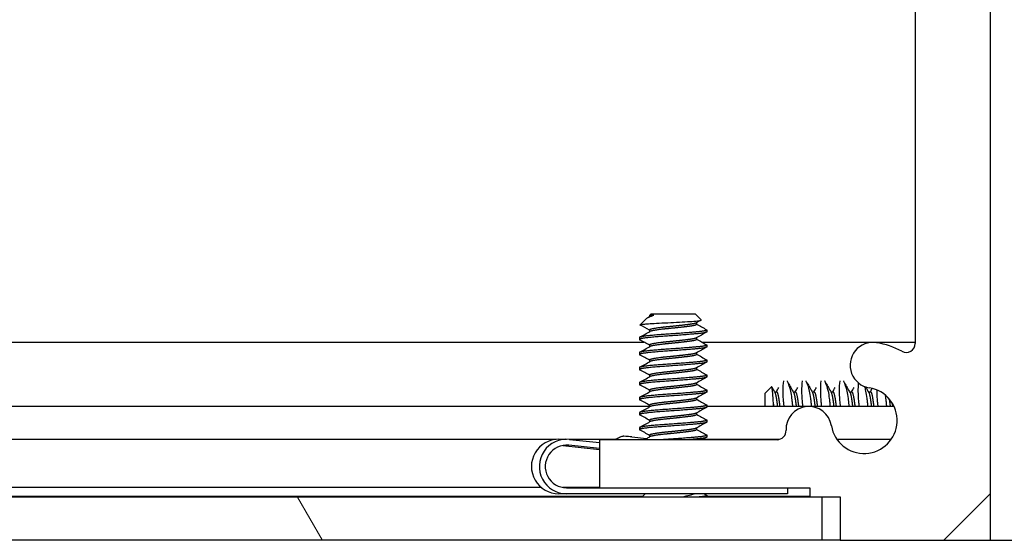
# Model space of a CAD drawing. Header units: millimetres. Extents: x 80 to 2248, y 80 to 1719.
# Tile 36 of 79: x 705 to 747, y 1455 to 1477. Entities that reach past the tile are written whole.
import ezdxf

# ---------------------------------------------------------------- set-up
doc = ezdxf.new("R2010")
doc.units = ezdxf.units.MM
doc.header["$LTSCALE"] = 8.333333
doc.layers.add('Hatch (ANSI)', color=7, linetype='Continuous', lineweight=18)
doc.layers.add('Visible (ANSI)', color=7, linetype='Continuous', lineweight=25)

msp = doc.modelspace()

# ---------------------------------------------------------------- hatches: boundary and pattern name
at = {"layer": 'Hatch (ANSI)'}
h = msp.add_hatch(dxfattribs=at)
h.set_pattern_fill('ANSI31', color=256, scale=211.666667, style=0)
h.set_pattern_definition([(45, (0, 0), (-18.70887, 18.70887), [])])
edge = h.paths.add_edge_path()
edge.add_line((739.8681, 1457.0161), (739.8681, 1455.1871))
edge.add_line((739.8681, 1455.1871), (746.2181, 1455.1871))
edge.add_line((746.2181, 1455.1871), (746.2181, 1587.7751))
edge.add_line((746.2181, 1587.7751), (739.8681, 1587.7751))
edge.add_line((739.8681, 1587.7751), (739.8681, 1585.9461))
edge.add_line((739.8681, 1585.9461), (738.5981, 1585.9461))
edge.add_line((738.5981, 1585.9461), (738.5981, 1585.5651))
edge.add_line((738.5981, 1585.5651), (729.7081, 1585.5651))
edge.add_line((729.7081, 1585.5651), (729.7081, 1583.5331))
edge.add_line((729.7081, 1583.5331), (737.2068, 1583.5331))
edge.add_ellipse((737.2068, 1583.1521), major_axis=(0.381, 0), ratio=1, start_angle=357.54327, end_angle=450, ccw=False)
edge.add_ellipse((738.5517, 1583.0944), major_axis=(-0.0414, -0.9643), ratio=1, start_angle=270, end_angle=443.33968)
edge.add_ellipse((740.8841, 1582.7201), major_axis=(0.2214, 1.3794), ratio=1, start_angle=198.23411, end_angle=450, ccw=False)
edge.add_ellipse((741.2584, 1580.3878), major_axis=(-0.953, -0.1529), ratio=1, start_angle=270, end_angle=450)
edge.add_ellipse((740.8841, 1582.7201), major_axis=(3.2854, 0.5272), ratio=1, start_angle=270, end_angle=289.53257)
edge.add_ellipse((742.6621, 1579.4658), major_axis=(0.3344, 0.1827), ratio=1, start_angle=331.35038, end_angle=450, ccw=False)
edge.add_line((743.0431, 1579.4658), (743.0431, 1463.4965))
edge.add_ellipse((742.6621, 1463.4965), major_axis=(0, -0.381), ratio=1, start_angle=331.35038, end_angle=450, ccw=False)
edge.add_ellipse((740.8841, 1460.2421), major_axis=(-2.92, 1.5953), ratio=1, start_angle=270, end_angle=289.53257)
edge.add_ellipse((741.2584, 1462.5745), major_axis=(-0.953, 0.1529), ratio=1, start_angle=270, end_angle=450)
edge.add_ellipse((740.8841, 1460.2421), major_axis=(1.3794, -0.2214), ratio=1, start_angle=198.23411, end_angle=450, ccw=False)
edge.add_ellipse((738.5517, 1459.8678), major_axis=(-0.1529, 0.953), ratio=1, start_angle=270, end_angle=443.33968)
edge.add_ellipse((737.2068, 1459.8101), major_axis=(0.0163, -0.3806), ratio=1, start_angle=357.54327, end_angle=450, ccw=False)
edge.add_line((737.2068, 1459.4291), (729.7081, 1459.4291))
edge.add_line((729.7081, 1459.4291), (729.7081, 1457.3971))
edge.add_line((729.7081, 1457.3971), (738.5981, 1457.3971))
edge.add_line((738.5981, 1457.3971), (738.5981, 1457.0161))
edge.add_line((738.5981, 1457.0161), (739.8681, 1457.0161))
h = msp.add_hatch(dxfattribs=at)
h.set_pattern_fill('ANSI31', color=256, scale=211.666667, angle=75, style=0)
h.set_pattern_definition([(120, (0, 0), (-22.9136, -13.22917), [])])
h.paths.add_polyline_path([(331.6759, 1457.0036), (331.6759, 1455.2002), (739.1173, 1455.2002), (739.1173, 1457.0036)])

# ---------------------------------------------------------------- linework, layer by layer
at = {"layer": 'Visible (ANSI)'}
for p, q in [((746.2181, 1455.1871), (746.2181, 1587.7751)), ((743.0431, 1579.4658), (743.0431, 1463.4965)), ((731.872, 1464.7252), (731.8253, 1464.6786)), ((732.0033, 1464.6786), (731.8253, 1464.6786)), ((731.8253, 1464.6786), (731.8253, 1464.6278)), ((733.7643, 1464.7252), (731.872, 1464.7252)), ((733.7643, 1464.7252), (734.0026, 1464.4869)), ((731.6912, 1464.5445), (731.4294, 1464.2827)), ((733.8109, 1464.3709), (733.8109, 1464.3013)), ((731.8253, 1464.0632), (731.8253, 1463.9928)), ((734.2405, 1464.0632), (734.2405, 1463.9838)), ((638.2131, 1463.5528), (731.5863, 1463.5528)), ((731.3957, 1463.7457), (731.3957, 1463.6663)), ((731.8253, 1463.4282), (731.8253, 1463.3578)), ((733.8109, 1463.7359), (733.8109, 1463.6663)), ((734.0291, 1463.5528), (743.0431, 1463.5528)), ((734.2405, 1463.4282), (734.2405, 1463.3488)), ((731.3957, 1463.1107), (731.3957, 1463.0313)), ((733.8109, 1463.1009), (733.8109, 1463.0313)), ((731.8253, 1462.7932), (731.8253, 1462.7228)), ((734.2405, 1462.7932), (734.2405, 1462.7138)), ((731.3957, 1462.4757), (731.3957, 1462.3963)), ((731.8253, 1462.1582), (731.8253, 1462.0878)), ((733.8109, 1462.4659), (733.8109, 1462.3963)), ((734.2405, 1462.1582), (734.2405, 1462.0788)), ((731.3957, 1461.8407), (731.3957, 1461.7613)), ((733.8109, 1461.8309), (733.8109, 1461.7613)), ((731.8253, 1461.5232), (731.8253, 1461.4528)), ((734.2405, 1461.5232), (734.2405, 1461.4438)), ((736.6931, 1461.3863), (736.9692, 1461.6625)), ((736.6931, 1461.3863), (736.6931, 1460.8461)), ((737.1012, 1461.4447), (737.1892, 1461.4447)), ((737.8949, 1461.4447), (737.9829, 1461.4447)), ((738.6887, 1461.4447), (738.7767, 1461.4447)), ((739.4824, 1461.4447), (739.5704, 1461.4447)), ((740.2762, 1461.4447), (740.3642, 1461.4447)), ((741.0699, 1461.4447), (741.1579, 1461.4447)), ((731.3957, 1461.2057), (731.3957, 1461.1263)), ((731.8253, 1460.8882), (731.8253, 1460.8178)), ((733.8109, 1461.1959), (733.8109, 1461.1263)), ((734.2405, 1460.8882), (734.2405, 1460.8088)), ((638.419, 1460.8461), (731.8253, 1460.8461)), ((731.3957, 1460.5707), (731.3957, 1460.4913)), ((733.8109, 1460.5609), (733.8109, 1460.4913)), ((734.2405, 1460.8461), (742.1438, 1460.8461)), ((731.8253, 1460.2532), (731.8253, 1460.1828)), ((734.2405, 1460.2532), (734.2405, 1460.1738)), ((731.3957, 1459.9357), (731.3957, 1459.8563)), ((733.8109, 1459.9259), (733.8109, 1459.8563)), ((727.8763, 1459.4422), (640.2431, 1459.4422)), ((727.9823, 1459.4471), (728.3163, 1459.4471)), ((730.4112, 1459.4422), (728.4222, 1459.4422)), ((728.439, 1459.4406), (729.7081, 1459.304)), ((737.2068, 1459.4291), (729.7081, 1459.4291)), ((729.7081, 1459.4291), (729.7081, 1457.3971)), ((731.0688, 1459.5438), (731.6973, 1459.4761)), ((731.8253, 1459.6182), (731.8253, 1459.5478)), ((737.3058, 1459.4422), (734.0801, 1459.4422)), ((734.2405, 1459.6182), (734.2405, 1459.5388)), ((737.1183, 1459.4406), (737.1099, 1459.4291)), ((737.2993, 1459.4406), (737.1183, 1459.4406)), ((742.0294, 1459.4422), (739.7388, 1459.4422)), ((728.1592, 1459.1833), (729.7081, 1459.0166)), ((729.7081, 1459.0525), (728.4124, 1459.192)), ((727.2512, 1457.4102), (640.2431, 1457.4102)), ((728.3163, 1457.1471), (727.9823, 1457.1471)), ((729.7081, 1457.4102), (728.1635, 1457.4102)), ((728.3163, 1457.3971), (729.7081, 1457.3971)), ((737.654, 1457.1471), (728.3163, 1457.1471)), ((729.7081, 1457.3971), (738.5981, 1457.3971)), ((731.6408, 1457.1471), (731.4973, 1457.0036)), ((737.654, 1457.3971), (737.654, 1457.1471)), ((738.5981, 1457.3971), (738.5981, 1457.0161)), ((739.1173, 1457.0036), (331.6759, 1457.0036)), ((731.5229, 1457.0292), (638.419, 1457.0292)), ((734.2405, 1457.0782), (734.2405, 1457.0036)), ((738.5981, 1457.0292), (734.2405, 1457.0292)), ((738.5981, 1457.0161), (739.8681, 1457.0161)), ((739.1173, 1455.2002), (739.1173, 1457.0036)), ((739.8681, 1457.0036), (739.1173, 1457.0036)), ((739.8681, 1457.0161), (739.8681, 1455.1871)), ((331.6759, 1455.2002), (739.1173, 1455.2002)), ((739.1173, 1455.2002), (739.8681, 1455.2002)), ((739.8681, 1455.1871), (746.2181, 1455.1871)), ((746.2181, 1455.1871), (746.2181, 1455.1775)), ((746.2181, 1455.1775), (747.3931, 1455.1775))]:
    msp.add_line(p, q, dxfattribs=at)
for centre, radius, start, end in [((741.2584, 1462.5745), 0.9652, 80.88295, 260.88295), ((740.8841, 1460.2421), 3.3274, 61.35038, 80.88295), ((742.6621, 1463.4965), 0.381, 241.35038, 0), ((740.8841, 1460.2421), 1.397, 189.11705, 80.88295), ((738.5517, 1459.8678), 0.9652, 9.11705, 182.45673), ((737.2068, 1459.8101), 0.381, 270, 2.45673)]:
    msp.add_arc(centre, radius, start, end, dxfattribs=at)
for centre, major_axis, ratio, start_param, end_param in [((727.9823, 1458.2971), (0, 1.15), 0.9986785, 0, 3.1415927), ((728.3163, 1458.2971), (0, -1.15), 0.9986785, 3.0345316, 6.2831853), ((728.3163, 1458.2971), (0, 0.9), 0.9986785, 6.1761243, 9.424778), ((731.0511, 1459.5438), (-0.341, 0.0366), 0.0054917, 4.6612669, 6.2626882), ((731.7234, 1459.4761), (0.5041, -0.0541), 0.0054917, 4.6612669, 4.7019862)]:
    msp.add_ellipse(centre, major_axis=major_axis, ratio=ratio, start_param=start_param, end_param=end_param, dxfattribs=at)
for points in [[(731.7409, 1464.5803), (731.774, 1464.5989), (731.8071, 1464.6175), (731.8402, 1464.6362)], [(732.0033, 1464.6786), (731.9164, 1464.6519), (731.8449, 1464.6273), (731.7924, 1464.6052)], [(731.8253, 1464.0534), (731.6947, 1464.1271), (731.5639, 1464.2004), (731.433, 1464.2736)], [(733.9983, 1464.4763), (733.9299, 1464.4379), (733.8614, 1464.3995), (733.7931, 1464.3609)], [(733.8109, 1464.3103), (733.9503, 1464.2319), (734.0899, 1464.1537), (734.2295, 1464.0757)], [(731.4067, 1463.7582), (731.5513, 1463.839), (731.6959, 1463.9199), (731.8402, 1464.0012)], [(734.228, 1463.97), (734.0829, 1463.8889), (733.9379, 1463.8076), (733.7931, 1463.7259)], [(731.8253, 1463.4184), (731.6864, 1463.4968), (731.5473, 1463.5747), (731.4082, 1463.6525)], [(733.8109, 1463.6753), (733.9503, 1463.5969), (734.0899, 1463.5187), (734.2295, 1463.4407)], [(731.4067, 1463.1232), (731.5513, 1463.204), (731.6959, 1463.2849), (731.8402, 1463.3662)], [(731.8253, 1462.7834), (731.6864, 1462.8618), (731.5473, 1462.9397), (731.4082, 1463.0175)], [(734.228, 1463.335), (734.0829, 1463.2539), (733.9379, 1463.1726), (733.7931, 1463.0909)], [(733.8109, 1463.0403), (733.9503, 1462.9619), (734.0899, 1462.8837), (734.2295, 1462.8057)], [(731.4067, 1462.4882), (731.5513, 1462.569), (731.6959, 1462.6499), (731.8402, 1462.7312)], [(734.228, 1462.7), (734.0829, 1462.6189), (733.9379, 1462.5376), (733.7931, 1462.4559)], [(731.8253, 1462.1484), (731.6864, 1462.2268), (731.5473, 1462.3047), (731.4082, 1462.3825)], [(733.8109, 1462.4053), (733.9503, 1462.3269), (734.0899, 1462.2487), (734.2295, 1462.1707)], [(731.4067, 1461.8532), (731.5513, 1461.934), (731.6959, 1462.0149), (731.8402, 1462.0962)], [(731.8253, 1461.5134), (731.6864, 1461.5918), (731.5473, 1461.6697), (731.4082, 1461.7475)], [(734.228, 1462.065), (734.0829, 1461.9839), (733.9379, 1461.9026), (733.7931, 1461.8209)], [(733.8109, 1461.7703), (733.9503, 1461.6919), (734.0899, 1461.6137), (734.2295, 1461.5357)], [(737.487, 1461.906), (737.4874, 1461.9084), (737.4877, 1461.9107), (737.488, 1461.913)], [(737.6308, 1461.913), (737.6319, 1461.9107), (737.633, 1461.9084), (737.6342, 1461.906)], [(737.6783, 1461.8304), (737.7543, 1461.6947), (737.8304, 1461.5591), (737.9067, 1461.4237)], [(738.2807, 1461.906), (738.2811, 1461.9084), (738.2815, 1461.9107), (738.2818, 1461.913)], [(738.4245, 1461.913), (738.4256, 1461.9107), (738.4268, 1461.9084), (738.4279, 1461.906)], [(738.4721, 1461.8304), (738.548, 1461.6947), (738.6241, 1461.5591), (738.7005, 1461.4237)], [(739.0745, 1461.906), (739.0749, 1461.9084), (739.0752, 1461.9107), (739.0755, 1461.913)], [(739.2183, 1461.913), (739.2194, 1461.9107), (739.2205, 1461.9084), (739.2217, 1461.906)], [(739.2658, 1461.8304), (739.3418, 1461.6947), (739.4179, 1461.5591), (739.4942, 1461.4237)], [(739.8682, 1461.906), (739.8686, 1461.9084), (739.869, 1461.9107), (739.8693, 1461.913)], [(740.012, 1461.913), (740.0131, 1461.9107), (740.0143, 1461.9084), (740.0154, 1461.906)], [(740.0596, 1461.8304), (740.1355, 1461.6947), (740.2116, 1461.5591), (740.288, 1461.4237)], [(731.4067, 1461.2182), (731.5513, 1461.299), (731.6959, 1461.3799), (731.8402, 1461.4612)], [(734.228, 1461.43), (734.0829, 1461.3489), (733.9379, 1461.2676), (733.7931, 1461.1859)], [(736.9816, 1461.6573), (737.0253, 1461.5794), (737.0691, 1461.5015), (737.113, 1461.4237)], [(737.178, 1461.4447), (737.2136, 1461.5078), (737.2491, 1461.5709), (737.2846, 1461.6341)], [(737.9718, 1461.4447), (738.0073, 1461.5078), (738.0428, 1461.5709), (738.0783, 1461.6341)], [(738.7655, 1461.4447), (738.8011, 1461.5078), (738.8366, 1461.5709), (738.8721, 1461.6341)], [(739.5593, 1461.4447), (739.5948, 1461.5078), (739.6303, 1461.5709), (739.6658, 1461.6341)], [(740.353, 1461.4447), (740.3886, 1461.5078), (740.4241, 1461.5709), (740.4596, 1461.6341)], [(740.9486, 1461.6604), (740.9929, 1461.5814), (741.0373, 1461.5025), (741.0817, 1461.4237)], [(741.1468, 1461.4447), (741.1751, 1461.4948), (741.2033, 1461.545), (741.2315, 1461.5952)], [(731.8253, 1460.8784), (731.6864, 1460.9568), (731.5473, 1461.0347), (731.4082, 1461.1125)], [(733.8109, 1461.1353), (733.9503, 1461.0569), (734.0899, 1460.9787), (734.2295, 1460.9007)], [(737.0604, 1460.8461), (737.0594, 1460.873), (737.0586, 1460.8996), (737.0581, 1460.9259)], [(731.4067, 1460.5832), (731.5513, 1460.664), (731.6959, 1460.7449), (731.8402, 1460.8262)], [(731.8253, 1460.2434), (731.6864, 1460.3218), (731.5473, 1460.3997), (731.4082, 1460.4775)], [(734.228, 1460.795), (734.0829, 1460.7139), (733.9379, 1460.6326), (733.7931, 1460.5509)], [(733.8109, 1460.5003), (733.9503, 1460.4219), (734.0899, 1460.3437), (734.2295, 1460.2657)], [(731.4067, 1459.9482), (731.5513, 1460.029), (731.6959, 1460.1099), (731.8402, 1460.1912)], [(734.228, 1460.16), (734.0829, 1460.0789), (733.9379, 1459.9976), (733.7931, 1459.9159)], [(731.8253, 1459.6084), (731.6864, 1459.6868), (731.5473, 1459.7647), (731.4082, 1459.8425)], [(733.8109, 1459.8653), (733.9503, 1459.7869), (734.0899, 1459.7087), (734.2295, 1459.6307)], [(731.6977, 1459.4761), (731.7452, 1459.5028), (731.7927, 1459.5294), (731.8402, 1459.5562)], [(734.228, 1459.525), (734.1709, 1459.4931), (734.1138, 1459.4611), (734.0567, 1459.4291)], [(734.1286, 1457.1471), (734.1622, 1457.1283), (734.1959, 1457.1095), (734.2295, 1457.0907)]]:
    msp.add_open_spline(points, degree=3, dxfattribs=at)
for points, weights, knots in [([(732.0033, 1464.6786), (731.9084, 1464.6612), (731.863, 1464.6459), (731.8491, 1464.6411), (731.8402, 1464.6362)], [0.941670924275, 0.957095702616, 1, 0.986404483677, 0.97556826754], [0.0279141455, 0.0279141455, 0.0279141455, 0.03125, 0.03125, 0.0323070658, 0.0323070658, 0.0323070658]), ([(733.0892, 1464.249), (732.8333, 1464.2206), (732.5753, 1464.1961), (732.0195, 1464.1432), (731.863, 1464.0902), (731.8253, 1464.0775), (731.8253, 1464.0632)], [0.933012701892, 0.933012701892, 1, 0.866025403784, 1, 0.96405191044, 0.947395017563], [0.078125, 0.078125, 0.078125, 0.083333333, 0.083333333, 0.09375, 0.09375, 0.096545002, 0.096545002, 0.096545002]), ([(733.7931, 1464.3609), (733.7371, 1464.3293), (733.5304, 1464.3019), (733.3451, 1464.2773), (733.0892, 1464.249)], [0.933780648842, 0.925840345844, 1, 0.933012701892, 0.933012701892], [0.067150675, 0.067150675, 0.067150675, 0.072916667, 0.072916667, 0.078125, 0.078125, 0.078125]), ([(733.8109, 1464.3013), (733.8109, 1464.2597), (733.5304, 1464.2225), (733.3451, 1464.198), (733.0892, 1464.1696)], [0.947395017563, 0.901973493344, 1, 0.933012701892, 0.933012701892], [0.065295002, 0.065295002, 0.065295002, 0.072916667, 0.072916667, 0.078125, 0.078125, 0.078125]), ([(734.2295, 1464.0757), (734.3142, 1464.0284), (733.8386, 1463.9844), (733.2666, 1463.9315), (732.4703, 1463.8786), (731.674, 1463.8257), (731.4497, 1463.7727)], [0.965955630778, 0.886036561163, 1, 0.866025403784, 1, 0.866025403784, 1], [0.064055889, 0.064055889, 0.064055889, 0.072916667, 0.072916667, 0.083333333, 0.083333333, 0.09375, 0.09375, 0.09375]), ([(734.2405, 1463.9838), (734.2405, 1463.9422), (733.8386, 1463.905), (733.2666, 1463.8521), (732.4703, 1463.7992), (731.674, 1463.7463), (731.4497, 1463.6934)], [0.947395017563, 0.901973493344, 1, 0.866025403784, 1, 0.866025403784, 1], [0.127795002, 0.127795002, 0.127795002, 0.135416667, 0.135416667, 0.145833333, 0.145833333, 0.15625, 0.15625, 0.15625]), ([(733.0892, 1464.1696), (732.8333, 1464.1413), (732.5753, 1464.1167), (732.0195, 1464.0638), (731.863, 1464.0109), (731.8491, 1464.0061), (731.8402, 1464.0012)], [0.933012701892, 0.933012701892, 1, 0.866025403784, 1, 0.986404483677, 0.97556826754], [0.078125, 0.078125, 0.078125, 0.083333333, 0.083333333, 0.09375, 0.09375, 0.094807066, 0.094807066, 0.094807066]), ([(734.2295, 1463.4407), (734.3142, 1463.3934), (733.8386, 1463.3494), (733.2666, 1463.2965), (732.4703, 1463.2436), (731.674, 1463.1907), (731.4497, 1463.1377)], [0.965955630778, 0.886036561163, 1, 0.866025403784, 1, 0.866025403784, 1], [0.126555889, 0.126555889, 0.126555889, 0.135416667, 0.135416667, 0.145833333, 0.145833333, 0.15625, 0.15625, 0.15625]), ([(733.0892, 1463.614), (732.8333, 1463.5856), (732.5753, 1463.5611), (732.0195, 1463.5082), (731.863, 1463.4552), (731.8253, 1463.4425), (731.8253, 1463.4282)], [0.933012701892, 0.933012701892, 1, 0.866025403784, 1, 0.96405191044, 0.947395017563], [0.140625, 0.140625, 0.140625, 0.145833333, 0.145833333, 0.15625, 0.15625, 0.159045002, 0.159045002, 0.159045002]), ([(733.0892, 1463.5346), (732.8333, 1463.5063), (732.5753, 1463.4817), (732.0195, 1463.4288), (731.863, 1463.3759), (731.8491, 1463.3711), (731.8402, 1463.3662)], [0.933012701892, 0.933012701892, 1, 0.866025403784, 1, 0.986404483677, 0.97556826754], [0.140625, 0.140625, 0.140625, 0.145833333, 0.145833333, 0.15625, 0.15625, 0.157307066, 0.157307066, 0.157307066]), ([(733.7931, 1463.7259), (733.7371, 1463.6943), (733.5304, 1463.6669), (733.3451, 1463.6423), (733.0892, 1463.614)], [0.933780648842, 0.925840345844, 1, 0.933012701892, 0.933012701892], [0.129650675, 0.129650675, 0.129650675, 0.135416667, 0.135416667, 0.140625, 0.140625, 0.140625]), ([(733.8109, 1463.6663), (733.8109, 1463.6247), (733.5304, 1463.5875), (733.3451, 1463.563), (733.0892, 1463.5346)], [0.947395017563, 0.901973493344, 1, 0.933012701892, 0.933012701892], [0.127795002, 0.127795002, 0.127795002, 0.135416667, 0.135416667, 0.140625, 0.140625, 0.140625]), ([(734.2405, 1463.3488), (734.2405, 1463.3072), (733.8386, 1463.27), (733.2666, 1463.2171), (732.4703, 1463.1642), (731.674, 1463.1113), (731.4497, 1463.0584)], [0.947395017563, 0.901973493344, 1, 0.866025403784, 1, 0.866025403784, 1], [0.190295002, 0.190295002, 0.190295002, 0.197916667, 0.197916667, 0.208333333, 0.208333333, 0.21875, 0.21875, 0.21875]), ([(733.0892, 1462.979), (732.8333, 1462.9506), (732.5753, 1462.9261), (732.0195, 1462.8732), (731.863, 1462.8202), (731.8253, 1462.8075), (731.8253, 1462.7932)], [0.933012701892, 0.933012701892, 1, 0.866025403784, 1, 0.96405191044, 0.947395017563], [0.203125, 0.203125, 0.203125, 0.208333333, 0.208333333, 0.21875, 0.21875, 0.221545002, 0.221545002, 0.221545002]), ([(733.7931, 1463.0909), (733.7371, 1463.0593), (733.5304, 1463.0319), (733.3451, 1463.0073), (733.0892, 1462.979)], [0.933780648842, 0.925840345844, 1, 0.933012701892, 0.933012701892], [0.192150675, 0.192150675, 0.192150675, 0.197916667, 0.197916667, 0.203125, 0.203125, 0.203125]), ([(733.8109, 1463.0313), (733.8109, 1462.9897), (733.5304, 1462.9525), (733.3451, 1462.928), (733.0892, 1462.8996)], [0.947395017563, 0.901973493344, 1, 0.933012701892, 0.933012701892], [0.190295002, 0.190295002, 0.190295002, 0.197916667, 0.197916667, 0.203125, 0.203125, 0.203125]), ([(734.2295, 1462.8057), (734.3142, 1462.7584), (733.8386, 1462.7144), (733.2666, 1462.6615), (732.4703, 1462.6086), (731.674, 1462.5557), (731.4497, 1462.5027)], [0.965955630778, 0.886036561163, 1, 0.866025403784, 1, 0.866025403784, 1], [0.189055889, 0.189055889, 0.189055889, 0.197916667, 0.197916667, 0.208333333, 0.208333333, 0.21875, 0.21875, 0.21875]), ([(734.2405, 1462.7138), (734.2405, 1462.6722), (733.8386, 1462.635), (733.2666, 1462.5821), (732.4703, 1462.5292), (731.674, 1462.4763), (731.4497, 1462.4234)], [0.947395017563, 0.901973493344, 1, 0.866025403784, 1, 0.866025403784, 1], [0.252795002, 0.252795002, 0.252795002, 0.260416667, 0.260416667, 0.270833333, 0.270833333, 0.28125, 0.28125, 0.28125]), ([(733.0892, 1462.8996), (732.8333, 1462.8713), (732.5753, 1462.8467), (732.0195, 1462.7938), (731.863, 1462.7409), (731.8491, 1462.7361), (731.8402, 1462.7312)], [0.933012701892, 0.933012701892, 1, 0.866025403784, 1, 0.986404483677, 0.97556826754], [0.203125, 0.203125, 0.203125, 0.208333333, 0.208333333, 0.21875, 0.21875, 0.219807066, 0.219807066, 0.219807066]), ([(734.2295, 1462.1707), (734.3142, 1462.1234), (733.8386, 1462.0794), (733.2666, 1462.0265), (732.4703, 1461.9736), (731.674, 1461.9207), (731.4497, 1461.8677)], [0.965955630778, 0.886036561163, 1, 0.866025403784, 1, 0.866025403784, 1], [0.251555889, 0.251555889, 0.251555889, 0.260416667, 0.260416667, 0.270833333, 0.270833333, 0.28125, 0.28125, 0.28125]), ([(733.0892, 1462.344), (732.8333, 1462.3156), (732.5753, 1462.2911), (732.0195, 1462.2382), (731.863, 1462.1852), (731.8253, 1462.1725), (731.8253, 1462.1582)], [0.933012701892, 0.933012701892, 1, 0.866025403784, 1, 0.96405191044, 0.947395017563], [0.265625, 0.265625, 0.265625, 0.270833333, 0.270833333, 0.28125, 0.28125, 0.284045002, 0.284045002, 0.284045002]), ([(733.0892, 1462.2646), (732.8333, 1462.2363), (732.5753, 1462.2117), (732.0195, 1462.1588), (731.863, 1462.1059), (731.8491, 1462.1011), (731.8402, 1462.0962)], [0.933012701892, 0.933012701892, 1, 0.866025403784, 1, 0.986404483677, 0.97556826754], [0.265625, 0.265625, 0.265625, 0.270833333, 0.270833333, 0.28125, 0.28125, 0.282307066, 0.282307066, 0.282307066]), ([(733.7931, 1462.4559), (733.7371, 1462.4243), (733.5304, 1462.3969), (733.3451, 1462.3723), (733.0892, 1462.344)], [0.933780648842, 0.925840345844, 1, 0.933012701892, 0.933012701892], [0.254650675, 0.254650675, 0.254650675, 0.260416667, 0.260416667, 0.265625, 0.265625, 0.265625]), ([(733.8109, 1462.3963), (733.8109, 1462.3547), (733.5304, 1462.3175), (733.3451, 1462.293), (733.0892, 1462.2646)], [0.947395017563, 0.901973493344, 1, 0.933012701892, 0.933012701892], [0.252795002, 0.252795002, 0.252795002, 0.260416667, 0.260416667, 0.265625, 0.265625, 0.265625]), ([(734.2405, 1462.0788), (734.2405, 1462.0372), (733.8386, 1462), (733.2666, 1461.9471), (732.4703, 1461.8942), (731.674, 1461.8413), (731.4497, 1461.7884)], [0.947395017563, 0.901973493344, 1, 0.866025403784, 1, 0.866025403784, 1], [0.315295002, 0.315295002, 0.315295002, 0.322916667, 0.322916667, 0.333333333, 0.333333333, 0.34375, 0.34375, 0.34375]), ([(733.7931, 1461.8209), (733.7371, 1461.7893), (733.5304, 1461.7619), (733.3451, 1461.7373), (733.0892, 1461.709)], [0.933780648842, 0.925840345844, 1, 0.933012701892, 0.933012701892], [0.317150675, 0.317150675, 0.317150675, 0.322916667, 0.322916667, 0.328125, 0.328125, 0.328125]), ([(733.8109, 1461.7613), (733.8109, 1461.7197), (733.5304, 1461.6825), (733.3451, 1461.658), (733.0892, 1461.6296)], [0.947395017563, 0.901973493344, 1, 0.933012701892, 0.933012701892], [0.315295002, 0.315295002, 0.315295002, 0.322916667, 0.322916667, 0.328125, 0.328125, 0.328125]), ([(734.2295, 1461.5357), (734.3142, 1461.4884), (733.8386, 1461.4444), (733.2666, 1461.3915), (732.4703, 1461.3386), (731.674, 1461.2857), (731.4497, 1461.2327)], [0.965955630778, 0.886036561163, 1, 0.866025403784, 1, 0.866025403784, 1], [0.314055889, 0.314055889, 0.314055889, 0.322916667, 0.322916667, 0.333333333, 0.333333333, 0.34375, 0.34375, 0.34375]), ([(734.2405, 1461.4438), (734.2405, 1461.4022), (733.8386, 1461.365), (733.2666, 1461.3121), (732.4703, 1461.2592), (731.674, 1461.2063), (731.4497, 1461.1534)], [0.947395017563, 0.901973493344, 1, 0.866025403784, 1, 0.866025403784, 1], [0.377795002, 0.377795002, 0.377795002, 0.385416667, 0.385416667, 0.395833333, 0.395833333, 0.40625, 0.40625, 0.40625]), ([(733.0892, 1461.709), (732.8333, 1461.6806), (732.5753, 1461.6561), (732.0195, 1461.6032), (731.863, 1461.5502), (731.8253, 1461.5375), (731.8253, 1461.5232)], [0.933012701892, 0.933012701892, 1, 0.866025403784, 1, 0.96405191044, 0.947395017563], [0.328125, 0.328125, 0.328125, 0.333333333, 0.333333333, 0.34375, 0.34375, 0.346545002, 0.346545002, 0.346545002]), ([(733.0892, 1461.6296), (732.8333, 1461.6013), (732.5753, 1461.5767), (732.0195, 1461.5238), (731.863, 1461.4709), (731.8491, 1461.4661), (731.8402, 1461.4612)], [0.933012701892, 0.933012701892, 1, 0.866025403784, 1, 0.986404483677, 0.97556826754], [0.328125, 0.328125, 0.328125, 0.333333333, 0.333333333, 0.34375, 0.34375, 0.344807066, 0.344807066, 0.344807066]), ([(737.113, 1461.4237), (737.1522, 1461.3542), (737.1892, 1461.0886), (737.2044, 1460.9793), (737.2207, 1460.8461)], [0.972276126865, 0.942105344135, 1, 0.975331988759, 0.966652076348], [0.079225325, 0.079225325, 0.079225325, 0.086538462, 0.086538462, 0.089654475, 0.089654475, 0.089654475]), ([(737.1892, 1461.4447), (737.2388, 1461.4447), (737.2884, 1461.0886), (737.3036, 1460.9793), (737.32, 1460.8461)], [1, 0.923879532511, 1, 0.975331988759, 0.966652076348], [0.076923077, 0.076923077, 0.076923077, 0.086538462, 0.086538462, 0.089654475, 0.089654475, 0.089654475]), ([(737.9067, 1461.4237), (737.9459, 1461.3542), (737.9829, 1461.0886), (737.9982, 1460.9793), (738.0145, 1460.8461)], [0.972276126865, 0.942105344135, 1, 0.975331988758, 0.966652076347], [0.156148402, 0.156148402, 0.156148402, 0.163461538, 0.163461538, 0.166577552, 0.166577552, 0.166577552]), ([(737.9829, 1461.4447), (738.0326, 1461.4447), (738.0822, 1461.0886), (738.0974, 1460.9793), (738.1137, 1460.8461)], [1, 0.923879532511, 1, 0.975331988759, 0.966652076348], [0.153846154, 0.153846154, 0.153846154, 0.163461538, 0.163461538, 0.166577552, 0.166577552, 0.166577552]), ([(738.7005, 1461.4237), (738.7397, 1461.3542), (738.7767, 1461.0886), (738.7919, 1460.9793), (738.8082, 1460.8461)], [0.972276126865, 0.942105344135, 1, 0.975331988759, 0.966652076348], [0.233071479, 0.233071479, 0.233071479, 0.240384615, 0.240384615, 0.243500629, 0.243500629, 0.243500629]), ([(738.7767, 1461.4447), (738.8263, 1461.4447), (738.8759, 1461.0886), (738.8911, 1460.9793), (738.9075, 1460.8461)], [1, 0.923879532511, 1, 0.975331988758, 0.966652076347], [0.230769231, 0.230769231, 0.230769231, 0.240384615, 0.240384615, 0.243500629, 0.243500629, 0.243500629]), ([(739.4942, 1461.4237), (739.5334, 1461.3542), (739.5704, 1461.0886), (739.5857, 1460.9793), (739.602, 1460.8461)], [0.972276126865, 0.942105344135, 1, 0.975331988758, 0.966652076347], [0.309994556, 0.309994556, 0.309994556, 0.317307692, 0.317307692, 0.320423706, 0.320423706, 0.320423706]), ([(739.5704, 1461.4447), (739.6201, 1461.4447), (739.6697, 1461.0886), (739.6849, 1460.9793), (739.7012, 1460.8461)], [1, 0.923879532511, 1, 0.975331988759, 0.966652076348], [0.307692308, 0.307692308, 0.307692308, 0.317307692, 0.317307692, 0.320423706, 0.320423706, 0.320423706]), ([(740.288, 1461.4237), (740.3272, 1461.3542), (740.3642, 1461.0886), (740.3794, 1460.9793), (740.3957, 1460.8461)], [0.972276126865, 0.942105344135, 1, 0.975331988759, 0.966652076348], [0.386917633, 0.386917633, 0.386917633, 0.394230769, 0.394230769, 0.397346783, 0.397346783, 0.397346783]), ([(740.3642, 1461.4447), (740.4138, 1461.4447), (740.4634, 1461.0886), (740.4786, 1460.9793), (740.495, 1460.8461)], [1, 0.923879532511, 1, 0.975331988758, 0.966652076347], [0.384615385, 0.384615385, 0.384615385, 0.394230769, 0.394230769, 0.397346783, 0.397346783, 0.397346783]), ([(741.0817, 1461.4237), (741.1209, 1461.3542), (741.1579, 1461.0886), (741.1732, 1460.9793), (741.1895, 1460.8461)], [0.972276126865, 0.942105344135, 1, 0.975331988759, 0.966652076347], [0.463840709, 0.463840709, 0.463840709, 0.471153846, 0.471153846, 0.47426986, 0.47426986, 0.47426986]), ([(741.1579, 1461.4447), (741.2076, 1461.4447), (741.2572, 1461.0886), (741.2724, 1460.9793), (741.2887, 1460.8461)], [1, 0.923879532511, 1, 0.975331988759, 0.966652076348], [0.461538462, 0.461538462, 0.461538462, 0.471153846, 0.471153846, 0.47426986, 0.47426986, 0.47426986]), ([(734.2295, 1460.9007), (734.3142, 1460.8534), (733.8386, 1460.8094), (733.2666, 1460.7565), (732.4703, 1460.7036), (731.674, 1460.6507), (731.4497, 1460.5977)], [0.965955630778, 0.886036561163, 1, 0.866025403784, 1, 0.866025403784, 1], [0.376555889, 0.376555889, 0.376555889, 0.385416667, 0.385416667, 0.395833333, 0.395833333, 0.40625, 0.40625, 0.40625]), ([(733.0892, 1461.074), (732.8333, 1461.0456), (732.5753, 1461.0211), (732.0195, 1460.9682), (731.863, 1460.9152), (731.8253, 1460.9025), (731.8253, 1460.8882)], [0.933012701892, 0.933012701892, 1, 0.866025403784, 1, 0.96405191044, 0.947395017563], [0.390625, 0.390625, 0.390625, 0.395833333, 0.395833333, 0.40625, 0.40625, 0.409045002, 0.409045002, 0.409045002]), ([(733.0892, 1460.9946), (732.8333, 1460.9663), (732.5753, 1460.9417), (732.0195, 1460.8888), (731.863, 1460.8359), (731.8491, 1460.8311), (731.8402, 1460.8262)], [0.933012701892, 0.933012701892, 1, 0.866025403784, 1, 0.986404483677, 0.97556826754], [0.390625, 0.390625, 0.390625, 0.395833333, 0.395833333, 0.40625, 0.40625, 0.407307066, 0.407307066, 0.407307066]), ([(733.7931, 1461.1859), (733.7371, 1461.1543), (733.5304, 1461.1269), (733.3451, 1461.1023), (733.0892, 1461.074)], [0.933780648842, 0.925840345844, 1, 0.933012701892, 0.933012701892], [0.379650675, 0.379650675, 0.379650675, 0.385416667, 0.385416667, 0.390625, 0.390625, 0.390625]), ([(733.8109, 1461.1263), (733.8109, 1461.0847), (733.5304, 1461.0475), (733.3451, 1461.023), (733.0892, 1460.9946)], [0.947395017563, 0.901973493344, 1, 0.933012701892, 0.933012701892], [0.377795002, 0.377795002, 0.377795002, 0.385416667, 0.385416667, 0.390625, 0.390625, 0.390625]), ([(741.942, 1461.1546), (741.9469, 1461.123), (741.9517, 1461.0886), (741.9669, 1460.9793), (741.9832, 1460.8461)], [0.985838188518, 0.992099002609, 1, 0.975331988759, 0.966652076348], [0.547078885, 0.547078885, 0.547078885, 0.5480769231, 0.5480769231, 0.5511929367, 0.5511929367, 0.5511929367]), ([(734.2405, 1460.8088), (734.2405, 1460.7672), (733.8386, 1460.73), (733.2666, 1460.6771), (732.4703, 1460.6242), (731.674, 1460.5713), (731.4497, 1460.5184)], [0.947395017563, 0.901973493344, 1, 0.866025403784, 1, 0.866025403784, 1], [0.440295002, 0.440295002, 0.440295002, 0.447916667, 0.447916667, 0.458333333, 0.458333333, 0.46875, 0.46875, 0.46875]), ([(733.7931, 1460.5509), (733.7371, 1460.5193), (733.5304, 1460.4919), (733.3451, 1460.4673), (733.0892, 1460.439)], [0.933780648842, 0.925840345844, 1, 0.933012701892, 0.933012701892], [0.442150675, 0.442150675, 0.442150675, 0.447916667, 0.447916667, 0.453125, 0.453125, 0.453125]), ([(733.8109, 1460.4913), (733.8109, 1460.4497), (733.5304, 1460.4125), (733.3451, 1460.388), (733.0892, 1460.3596)], [0.947395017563, 0.901973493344, 1, 0.933012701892, 0.933012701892], [0.440295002, 0.440295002, 0.440295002, 0.447916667, 0.447916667, 0.453125, 0.453125, 0.453125]), ([(734.2295, 1460.2657), (734.3142, 1460.2184), (733.8386, 1460.1744), (733.2666, 1460.1215), (732.4703, 1460.0686), (731.674, 1460.0157), (731.4497, 1459.9627)], [0.965955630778, 0.886036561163, 1, 0.866025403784, 1, 0.866025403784, 1], [0.439055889, 0.439055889, 0.439055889, 0.447916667, 0.447916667, 0.458333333, 0.458333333, 0.46875, 0.46875, 0.46875]), ([(734.2405, 1460.1738), (734.2405, 1460.1322), (733.8386, 1460.095), (733.2666, 1460.0421), (732.4703, 1459.9892), (731.674, 1459.9363), (731.4497, 1459.8834)], [0.947395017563, 0.901973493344, 1, 0.866025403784, 1, 0.866025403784, 1], [0.502795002, 0.502795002, 0.502795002, 0.510416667, 0.510416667, 0.520833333, 0.520833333, 0.53125, 0.53125, 0.53125]), ([(733.0892, 1460.439), (732.8333, 1460.4106), (732.5753, 1460.3861), (732.0195, 1460.3332), (731.863, 1460.2802), (731.8253, 1460.2675), (731.8253, 1460.2532)], [0.933012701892, 0.933012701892, 1, 0.866025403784, 1, 0.96405191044, 0.947395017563], [0.453125, 0.453125, 0.453125, 0.458333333, 0.458333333, 0.46875, 0.46875, 0.471545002, 0.471545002, 0.471545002]), ([(733.0892, 1460.3596), (732.8333, 1460.3313), (732.5753, 1460.3067), (732.0195, 1460.2538), (731.863, 1460.2009), (731.8491, 1460.1961), (731.8402, 1460.1912)], [0.933012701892, 0.933012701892, 1, 0.866025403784, 1, 0.986404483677, 0.97556826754], [0.453125, 0.453125, 0.453125, 0.458333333, 0.458333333, 0.46875, 0.46875, 0.469807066, 0.469807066, 0.469807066]), ([(733.0892, 1459.804), (732.8333, 1459.7756), (732.5753, 1459.7511), (732.0195, 1459.6982), (731.863, 1459.6452), (731.8253, 1459.6325), (731.8253, 1459.6182)], [0.933012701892, 0.933012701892, 1, 0.866025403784, 1, 0.96405191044, 0.947395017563], [0.515625, 0.515625, 0.515625, 0.520833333, 0.520833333, 0.53125, 0.53125, 0.534045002, 0.534045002, 0.534045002]), ([(733.0892, 1459.7246), (732.8333, 1459.6963), (732.5753, 1459.6717), (732.0195, 1459.6188), (731.863, 1459.5659), (731.8491, 1459.5611), (731.8402, 1459.5562)], [0.933012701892, 0.933012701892, 1, 0.866025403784, 1, 0.986404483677, 0.97556826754], [0.515625, 0.515625, 0.515625, 0.520833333, 0.520833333, 0.53125, 0.53125, 0.532307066, 0.532307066, 0.532307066]), ([(733.7931, 1459.9159), (733.7371, 1459.8843), (733.5304, 1459.8569), (733.3451, 1459.8323), (733.0892, 1459.804)], [0.933780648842, 0.925840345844, 1, 0.933012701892, 0.933012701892], [0.504650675, 0.504650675, 0.504650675, 0.510416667, 0.510416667, 0.515625, 0.515625, 0.515625]), ([(733.8109, 1459.8563), (733.8109, 1459.8147), (733.5304, 1459.7775), (733.3451, 1459.753), (733.0892, 1459.7246)], [0.947395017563, 0.901973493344, 1, 0.933012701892, 0.933012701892], [0.502795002, 0.502795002, 0.502795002, 0.510416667, 0.510416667, 0.515625, 0.515625, 0.515625]), ([(734.2295, 1459.6307), (734.3142, 1459.5834), (733.8386, 1459.5394), (733.2666, 1459.4865), (732.4703, 1459.4336), (732.4373, 1459.4314), (732.4049, 1459.4291)], [0.965955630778, 0.886036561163, 1, 0.866025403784, 1, 0.993644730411, 0.987892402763], [0.501555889, 0.501555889, 0.501555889, 0.510416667, 0.510416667, 0.520833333, 0.520833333, 0.521327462, 0.521327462, 0.521327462]), ([(734.2405, 1459.5388), (734.2405, 1459.4972), (733.8386, 1459.46), (733.6818, 1459.4455), (733.4827, 1459.4291)], [0.947395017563, 0.901973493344, 1, 0.959314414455, 0.943339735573], [0.565295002, 0.565295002, 0.565295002, 0.572916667, 0.572916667, 0.576080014, 0.576080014, 0.576080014])]:
    msp.add_rational_spline(points, weights, degree=2, knots=knots, dxfattribs=at)
for points, knots in [([(731.433, 1464.2736), (731.4322, 1464.2741), (731.4315, 1464.2745), (731.4309, 1464.275), (731.4249, 1464.2793), (731.4276, 1464.2836), (731.4389, 1464.2878), (731.4502, 1464.292), (731.4705, 1464.2962), (731.4989, 1464.3001)], [0.00051283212, 0.00051283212, 0.00051283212, 0.00051283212, 0.00054045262, 0.00054045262, 0.00054045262, 0.00081067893, 0.00081067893, 0.00081067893, 0.00108090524, 0.00108090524, 0.00108090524, 0.00108090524]), ([(731.4989, 1464.3001), (731.5486, 1464.3069), (731.6132, 1464.3129), (731.74, 1464.3238), (731.821, 1464.3298), (732.0406, 1464.3443), (732.1875, 1464.3528), (732.424, 1464.3647), (732.5063, 1464.3684), (732.7557, 1464.3803), (732.9246, 1464.3889), (733.2463, 1464.4066), (733.3961, 1464.4156), (733.63, 1464.4308), (733.7512, 1464.4384), (733.9212, 1464.4565), (733.9702, 1464.4649), (734.0034, 1464.4779), (734.007, 1464.4825), (734.0026, 1464.4869)], [-0.3275077, -0.3275077, -0.3275077, -0.3275077, -0.298679, -0.298679, -0.26513723, -0.26513723, -0.21824944, -0.21824944, -0.19498337, -0.19498337, -0.1484776, -0.1484776, -0.10250817, -0.10250817, -0.06653819, -0.06653819, -0.03897493, -0.03897493, -0.0241006, -0.0241006, -0.0241006, -0.0241006]), ([(731.7924, 1464.6052), (731.7685, 1464.5951), (731.726, 1464.5759), (731.6951, 1464.5483), (731.6931, 1464.5464), (731.6912, 1464.5445)], [-0.169469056, -0.169469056, -0.169469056, -0.169469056, -0.142100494, -0.142100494, -0.140105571, -0.140105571, -0.140105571, -0.140105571]), ([(737.5062, 1460.8461), (737.5041, 1460.8641), (737.5021, 1460.882), (737.498, 1460.9195), (737.4959, 1460.9391), (737.4933, 1460.9645), (737.4927, 1460.9704), (737.4917, 1460.98), (737.4914, 1460.9837), (737.4907, 1460.9907), (737.4904, 1460.9941), (737.4896, 1461.0018), (737.4892, 1461.0061), (737.4881, 1461.0173), (737.4875, 1461.0243), (737.4835, 1461.0681), (737.4805, 1461.1044), (737.4697, 1461.2505), (737.4656, 1461.354), (737.4611, 1461.6372), (737.4692, 1461.7917), (737.487, 1461.906)], [-0.15315129, -0.15315129, -0.15315129, -0.15315129, -0.14718085, -0.14718085, -0.14052602, -0.14052602, -0.13850239, -0.13850239, -0.13723881, -0.13723881, -0.13607836, -0.13607836, -0.13459399, -0.13459399, -0.13217262, -0.13217262, -0.11932022, -0.11932022, -0.07941382, -0.07941382, -0.00024422, -0.00024422, -0.00024422, -0.00024422]), ([(737.6342, 1461.906), (737.6868, 1461.798), (737.7351, 1461.6535), (737.7935, 1461.3842), (737.8102, 1461.2835), (737.8308, 1461.1293), (737.8364, 1461.0819), (737.8424, 1461.0251), (737.8433, 1461.0169), (737.8445, 1461.0046), (737.8449, 1461.0006), (737.8456, 1460.9936), (737.8459, 1460.9905), (737.8465, 1460.984), (737.8469, 1460.9805), (737.8477, 1460.9716), (737.8482, 1460.9661), (737.8503, 1460.9436), (737.8518, 1460.9266), (737.855, 1460.8885), (737.8566, 1460.8674), (737.8581, 1460.8461)], [-0.29256822, -0.29256822, -0.29256822, -0.29256822, -0.21664548, -0.21664548, -0.17643361, -0.17643361, -0.15924106, -0.15924106, -0.15634345, -0.15634345, -0.15494729, -0.15494729, -0.15386485, -0.15386485, -0.15267712, -0.15267712, -0.15075501, -0.15075501, -0.1449041, -0.1449041, -0.13776107, -0.13776107, -0.13776107, -0.13776107]), ([(738.2999, 1460.8461), (738.2978, 1460.8641), (738.2958, 1460.882), (738.2917, 1460.9195), (738.2896, 1460.9391), (738.287, 1460.9645), (738.2864, 1460.9704), (738.2855, 1460.98), (738.2851, 1460.9837), (738.2844, 1460.9907), (738.2841, 1460.9941), (738.2834, 1461.0018), (738.283, 1461.0061), (738.2819, 1461.0173), (738.2812, 1461.0243), (738.2772, 1461.0681), (738.2742, 1461.1044), (738.2635, 1461.2505), (738.2594, 1461.354), (738.2549, 1461.6372), (738.263, 1461.7917), (738.2807, 1461.906)], [-0.15315129, -0.15315129, -0.15315129, -0.15315129, -0.14718085, -0.14718085, -0.14052602, -0.14052602, -0.13850239, -0.13850239, -0.13723881, -0.13723881, -0.13607836, -0.13607836, -0.13459399, -0.13459399, -0.13217262, -0.13217262, -0.11932022, -0.11932022, -0.07941382, -0.07941382, -0.00024422, -0.00024422, -0.00024422, -0.00024422]), ([(738.4279, 1461.906), (738.4805, 1461.798), (738.5288, 1461.6535), (738.5872, 1461.3842), (738.604, 1461.2835), (738.6245, 1461.1293), (738.6302, 1461.0819), (738.6362, 1461.0251), (738.637, 1461.0169), (738.6383, 1461.0046), (738.6387, 1461.0006), (738.6394, 1460.9936), (738.6397, 1460.9905), (738.6403, 1460.984), (738.6406, 1460.9805), (738.6415, 1460.9716), (738.642, 1460.9661), (738.6441, 1460.9436), (738.6456, 1460.9266), (738.6487, 1460.8885), (738.6504, 1460.8674), (738.6519, 1460.8461)], [-0.29256822, -0.29256822, -0.29256822, -0.29256822, -0.21664548, -0.21664548, -0.17643361, -0.17643361, -0.15924106, -0.15924106, -0.15634345, -0.15634345, -0.15494729, -0.15494729, -0.15386485, -0.15386485, -0.15267712, -0.15267712, -0.15075501, -0.15075501, -0.1449041, -0.1449041, -0.13776107, -0.13776107, -0.13776107, -0.13776107]), ([(739.0937, 1460.8461), (739.0916, 1460.8641), (739.0896, 1460.882), (739.0855, 1460.9195), (739.0834, 1460.9391), (739.0808, 1460.9645), (739.0802, 1460.9704), (739.0792, 1460.98), (739.0789, 1460.9837), (739.0782, 1460.9907), (739.0779, 1460.9941), (739.0771, 1461.0018), (739.0767, 1461.0061), (739.0756, 1461.0173), (739.075, 1461.0243), (739.071, 1461.0681), (739.068, 1461.1044), (739.0572, 1461.2505), (739.0531, 1461.354), (739.0486, 1461.6372), (739.0567, 1461.7917), (739.0745, 1461.906)], [-0.15315129, -0.15315129, -0.15315129, -0.15315129, -0.14718085, -0.14718085, -0.14052602, -0.14052602, -0.13850239, -0.13850239, -0.13723881, -0.13723881, -0.13607836, -0.13607836, -0.13459399, -0.13459399, -0.13217262, -0.13217262, -0.11932022, -0.11932022, -0.07941382, -0.07941382, -0.00024422, -0.00024422, -0.00024422, -0.00024422]), ([(739.2217, 1461.906), (739.2743, 1461.798), (739.3226, 1461.6535), (739.381, 1461.3842), (739.3977, 1461.2835), (739.4183, 1461.1293), (739.4239, 1461.0819), (739.4299, 1461.0251), (739.4308, 1461.0169), (739.432, 1461.0046), (739.4324, 1461.0006), (739.4331, 1460.9936), (739.4334, 1460.9905), (739.434, 1460.984), (739.4344, 1460.9805), (739.4352, 1460.9716), (739.4357, 1460.9661), (739.4378, 1460.9436), (739.4393, 1460.9266), (739.4425, 1460.8885), (739.4441, 1460.8674), (739.4456, 1460.8461)], [-0.29256822, -0.29256822, -0.29256822, -0.29256822, -0.21664548, -0.21664548, -0.17643361, -0.17643361, -0.15924106, -0.15924106, -0.15634345, -0.15634345, -0.15494729, -0.15494729, -0.15386485, -0.15386485, -0.15267712, -0.15267712, -0.15075501, -0.15075501, -0.1449041, -0.1449041, -0.13776107, -0.13776107, -0.13776107, -0.13776107]), ([(739.8874, 1460.8461), (739.8853, 1460.8641), (739.8833, 1460.882), (739.8792, 1460.9195), (739.8771, 1460.9391), (739.8745, 1460.9645), (739.8739, 1460.9704), (739.873, 1460.98), (739.8726, 1460.9837), (739.8719, 1460.9907), (739.8716, 1460.9941), (739.8709, 1461.0018), (739.8705, 1461.0061), (739.8694, 1461.0173), (739.8687, 1461.0243), (739.8647, 1461.0681), (739.8617, 1461.1044), (739.851, 1461.2505), (739.8469, 1461.354), (739.8424, 1461.6372), (739.8505, 1461.7917), (739.8682, 1461.906)], [-0.15315129, -0.15315129, -0.15315129, -0.15315129, -0.14718085, -0.14718085, -0.14052602, -0.14052602, -0.13850239, -0.13850239, -0.13723881, -0.13723881, -0.13607836, -0.13607836, -0.13459399, -0.13459399, -0.13217262, -0.13217262, -0.11932022, -0.11932022, -0.07941382, -0.07941382, -0.00024422, -0.00024422, -0.00024422, -0.00024422]), ([(740.0154, 1461.906), (740.068, 1461.798), (740.1163, 1461.6535), (740.1747, 1461.3842), (740.1915, 1461.2835), (740.212, 1461.1293), (740.2177, 1461.0819), (740.2237, 1461.0251), (740.2245, 1461.0169), (740.2258, 1461.0046), (740.2262, 1461.0006), (740.2269, 1460.9936), (740.2272, 1460.9905), (740.2278, 1460.984), (740.2281, 1460.9805), (740.229, 1460.9716), (740.2295, 1460.9661), (740.2316, 1460.9436), (740.2331, 1460.9266), (740.2362, 1460.8885), (740.2379, 1460.8674), (740.2394, 1460.8461)], [-0.29256822, -0.29256822, -0.29256822, -0.29256822, -0.21664548, -0.21664548, -0.17643361, -0.17643361, -0.15924106, -0.15924106, -0.15634345, -0.15634345, -0.15494729, -0.15494729, -0.15386485, -0.15386485, -0.15267712, -0.15267712, -0.15075501, -0.15075501, -0.1449041, -0.1449041, -0.13776107, -0.13776107, -0.13776107, -0.13776107]), ([(740.6812, 1460.8461), (740.6791, 1460.8641), (740.6771, 1460.882), (740.673, 1460.9195), (740.6709, 1460.9391), (740.6683, 1460.9645), (740.6677, 1460.9704), (740.6667, 1460.98), (740.6664, 1460.9837), (740.6657, 1460.9907), (740.6654, 1460.9941), (740.6646, 1461.0018), (740.6642, 1461.0061), (740.6631, 1461.0173), (740.6625, 1461.0243), (740.6585, 1461.0681), (740.6555, 1461.1044), (740.6447, 1461.2505), (740.6406, 1461.354), (740.6368, 1461.5953), (740.6412, 1461.7213), (740.6516, 1461.8239)], [-0.15315129, -0.15315129, -0.15315129, -0.15315129, -0.14718085, -0.14718085, -0.14052602, -0.14052602, -0.13850239, -0.13850239, -0.13723881, -0.13723881, -0.13607836, -0.13607836, -0.13459399, -0.13459399, -0.13217262, -0.13217262, -0.11932022, -0.11932022, -0.07941382, -0.07941382, -0.01783458, -0.01783458, -0.01783458, -0.01783458]), ([(737.0581, 1460.9259), (737.0572, 1460.9401), (737.0563, 1460.9541), (737.0453, 1461.1254), (737.0351, 1461.2768), (737.0149, 1461.4925), (737.0057, 1461.5631), (736.9851, 1461.6629), (736.9758, 1461.669), (736.9692, 1461.6625)], [-0.10890988, -0.10890988, -0.10890988, -0.10890988, -0.10545875, -0.10545875, -0.06644341, -0.06644341, -0.03659642, -0.03659642, -0.000001, -0.000001, -0.000001, -0.000001]), ([(740.8959, 1461.68), (740.9148, 1461.6181), (740.9324, 1461.5505), (740.9685, 1461.3842), (740.9852, 1461.2835), (741.0058, 1461.1293), (741.0114, 1461.0819), (741.0174, 1461.0251), (741.0183, 1461.0169), (741.0195, 1461.0046), (741.0199, 1461.0006), (741.0206, 1460.9936), (741.0209, 1460.9905), (741.0215, 1460.984), (741.0219, 1460.9805), (741.0227, 1460.9716), (741.0232, 1460.9661), (741.0253, 1460.9436), (741.0268, 1460.9266), (741.03, 1460.8885), (741.0316, 1460.8674), (741.0331, 1460.8461)], [-0.24814887, -0.24814887, -0.24814887, -0.24814887, -0.21664548, -0.21664548, -0.17643361, -0.17643361, -0.15924106, -0.15924106, -0.15634345, -0.15634345, -0.15494729, -0.15494729, -0.15386485, -0.15386485, -0.15267712, -0.15267712, -0.15075501, -0.15075501, -0.1449041, -0.1449041, -0.13776107, -0.13776107, -0.13776107, -0.13776107]), ([(741.4749, 1460.8461), (741.4728, 1460.8641), (741.4708, 1460.882), (741.4667, 1460.9195), (741.4646, 1460.9391), (741.462, 1460.9645), (741.4614, 1460.9704), (741.4605, 1460.98), (741.4601, 1460.9837), (741.4594, 1460.9907), (741.4591, 1460.9941), (741.4584, 1461.0018), (741.458, 1461.0061), (741.4569, 1461.0173), (741.4562, 1461.0243), (741.4522, 1461.0681), (741.4492, 1461.1044), (741.4385, 1461.2505), (741.4344, 1461.354), (741.4324, 1461.4757), (741.4322, 1461.5017), (741.4323, 1461.5271)], [-0.153151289, -0.153151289, -0.153151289, -0.153151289, -0.147180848, -0.147180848, -0.140526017, -0.140526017, -0.138502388, -0.138502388, -0.13723881, -0.13723881, -0.136078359, -0.136078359, -0.134593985, -0.134593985, -0.132172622, -0.132172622, -0.119320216, -0.119320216, -0.07941382, -0.07941382, -0.068161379, -0.068161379, -0.068161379, -0.068161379]), ([(741.7718, 1461.3209), (741.7795, 1461.274), (741.7867, 1461.2255), (741.7995, 1461.1293), (741.8052, 1461.0819), (741.8112, 1461.0251), (741.812, 1461.0169), (741.8133, 1461.0046), (741.8137, 1461.0006), (741.8144, 1460.9936), (741.8147, 1460.9905), (741.8153, 1460.984), (741.8156, 1460.9805), (741.8165, 1460.9716), (741.817, 1460.9661), (741.8191, 1460.9436), (741.8206, 1460.9266), (741.8237, 1460.8885), (741.8254, 1460.8674), (741.8269, 1460.8461)], [-0.195058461, -0.195058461, -0.195058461, -0.195058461, -0.176433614, -0.176433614, -0.159241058, -0.159241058, -0.15634345, -0.15634345, -0.154947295, -0.154947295, -0.153864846, -0.153864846, -0.152677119, -0.152677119, -0.150755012, -0.150755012, -0.144904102, -0.144904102, -0.13776107, -0.13776107, -0.13776107, -0.13776107]), ([(737.0581, 1460.9259), (737.0586, 1460.9204), (737.059, 1460.9149), (737.0612, 1460.8885), (737.0629, 1460.8674), (737.0644, 1460.8461)], [-0.1467832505, -0.1467832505, -0.1467832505, -0.1467832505, -0.1449041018, -0.1449041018, -0.1377610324, -0.1377610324, -0.1377610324, -0.1377610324]), ([(730.3964, 1459.4291), (730.4423, 1459.4713), (730.4954, 1459.5067), (730.602, 1459.5557), (730.6558, 1459.5719), (730.7102, 1459.5804)], [0.000780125, 0.000780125, 0.000780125, 0.000780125, 0.019458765, 0.019458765, 0.03598332, 0.03598332, 0.03598332, 0.03598332]), ([(733.7587, 1457.1471), (733.6853, 1457.1169), (733.5884, 1457.0935), (733.4154, 1457.0508), (733.3069, 1457.027), (733.1887, 1457.0036)], [-0.074217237, -0.074217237, -0.074217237, -0.074217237, -0.041316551, -0.041316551, -0.001073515, -0.001073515, -0.001073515, -0.001073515])]:
    msp.add_open_spline(points, degree=3, knots=knots, dxfattribs=at)
for points, weights in [([(731.4497, 1463.6934), (731.3692, 1463.6743), (731.4082, 1463.6525)], [1, 0.947338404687, 0.936076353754]), ([(731.4497, 1463.7727), (731.3957, 1463.76), (731.3957, 1463.7457)], [1, 0.96405191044, 0.947395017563]), ([(731.4497, 1463.0584), (731.3692, 1463.0393), (731.4082, 1463.0175)], [1, 0.947338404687, 0.936076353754]), ([(731.4497, 1463.1377), (731.3957, 1463.125), (731.3957, 1463.1107)], [1, 0.96405191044, 0.947395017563]), ([(731.4497, 1462.4234), (731.3692, 1462.4043), (731.4082, 1462.3825)], [1, 0.947338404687, 0.936076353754]), ([(731.4497, 1462.5027), (731.3957, 1462.49), (731.3957, 1462.4757)], [1, 0.96405191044, 0.947395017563]), ([(731.4497, 1461.7884), (731.3692, 1461.7693), (731.4082, 1461.7475)], [1, 0.947338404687, 0.936076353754]), ([(731.4497, 1461.8677), (731.3957, 1461.855), (731.3957, 1461.8407)], [1, 0.96405191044, 0.947395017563]), ([(731.4497, 1461.1534), (731.3692, 1461.1343), (731.4082, 1461.1125)], [1, 0.947338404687, 0.936076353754]), ([(731.4497, 1461.2327), (731.3957, 1461.22), (731.3957, 1461.2057)], [1, 0.96405191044, 0.947395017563]), ([(742.0643, 1460.9897), (742.0732, 1460.9215), (742.0825, 1460.8461)], [0.981507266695, 0.971542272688, 0.966652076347]), ([(731.4497, 1460.5184), (731.3692, 1460.4993), (731.4082, 1460.4775)], [1, 0.947338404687, 0.936076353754]), ([(731.4497, 1460.5977), (731.3957, 1460.585), (731.3957, 1460.5707)], [1, 0.96405191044, 0.947395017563]), ([(731.4497, 1459.8834), (731.3692, 1459.8643), (731.4082, 1459.8425)], [1, 0.947338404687, 0.936076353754]), ([(731.4497, 1459.9627), (731.3957, 1459.95), (731.3957, 1459.9357)], [1, 0.96405191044, 0.947395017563]), ([(734.2295, 1457.0907), (734.3093, 1457.0461), (733.8827, 1457.0036)], [0.965955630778, 0.890295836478, 0.988403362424])]:
    msp.add_rational_spline(points, weights, degree=2, dxfattribs=at)

doc.saveas('drawing.dxf')
